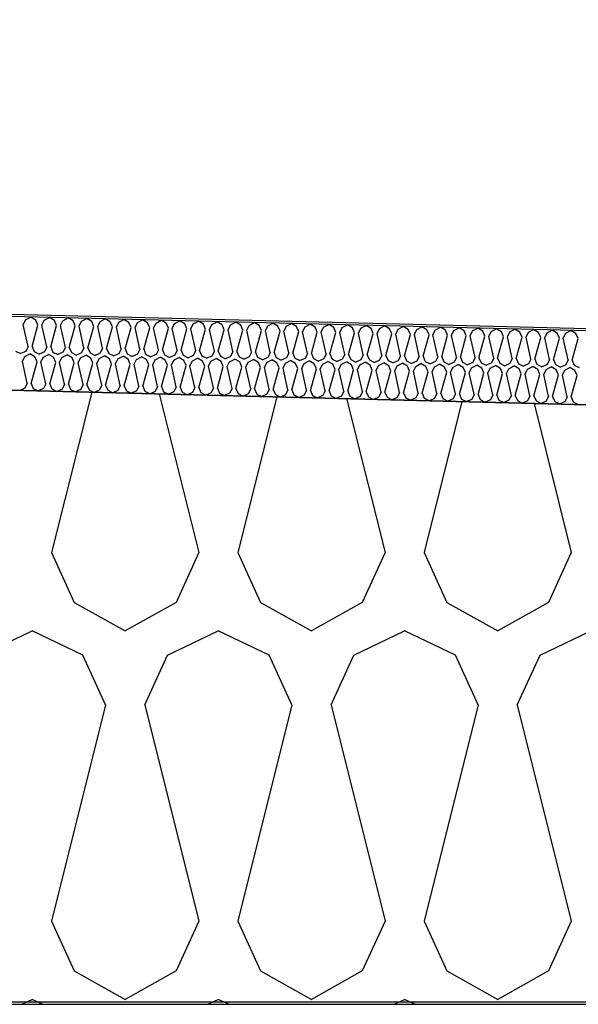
# Model space of a CAD drawing. Header units: millimetres. Extents: x -20520 to 12860, y -2780 to 10870.
# Tile 132 of 147: x -1926 to -1699, y 6472 to 6873. Entities that reach past the tile are written whole.
import ezdxf

# ---------------------------------------------------------------- set-up
doc = ezdxf.new("R2010")
doc.units = ezdxf.units.MM
doc.header["$LTSCALE"] = 0.5
doc.header["$MEASUREMENT"] = 0
doc.linetypes.add('PLINE', pattern=[0])
for name, color, linetype in [('0(Nye konstruksjoner)', 7, 'Continuous'), ('26-- Yttertak (Skravur)(Nye konstruksjoner)', 7, 'Continuous'), ('262- Taktekking (Skravur)(Nye konstruksjoner)', 7, 'Continuous'), ('858- Detaljer(Nye konstruksjoner)', 7, 'Continuous')]:
    doc.layers.add(name, color=color, linetype=linetype)
doc.linetypes.add('Membran', pattern='A,0,[2,A-2607.160 Prinsippsnitt fløy F1.Shx,S=0.253968,R=0,X=0,Y=0],-32,0', length=32)
doc.dimstyles.new('GENERATED_STYLE__1', dxfattribs={"dimtxt": 0.18, "dimasz": 76, "dimexe": 0.18, "dimexo": 0.0625, "dimgap": 0, "dimtad": 0, "dimtih": 1, "dimtoh": 1, "dimdec": 4, "dimzin": 0, "dimdsep": 46, "dimcen": 0.09, "dimadec": 0, "dimazin": 0, "dimtfac": 1, "dimtdec": 4, "dimtmove": 0, "dimatfit": 3, "dimldrblk": 'ARROWHEAD_17', "dimfxl": 1, "dimtolj": 1, "dimtzin": 0, "dimarcsym": 0})

# ---------------------------------------------------------------- blocks, each defined once
blk = doc.blocks.new('*X13')
at = {"layer": '26-- Yttertak (Skravur)(Nye konstruksjoner)', "linetype": 'PLINE'}
for p, q in [((-1896.96, 6721.16), (-1913.28, 6655.88)), ((-1869.49, 6720.48), (-1853.34, 6655.88)), ((-1821.55, 6719.28), (-1837.4, 6655.88)), ((-1793.13, 6718.57), (-1777.46, 6655.88)), ((-1746.14, 6717.39), (-1761.52, 6655.88)), ((-1716.77, 6716.66), (-1701.58, 6655.88)), ((-1913.28, 6655.88), (-1904.03, 6635.56)), ((-1853.34, 6655.88), (-1862.59, 6635.56)), ((-1837.4, 6655.88), (-1828.15, 6635.56)), ((-1777.46, 6655.88), (-1786.71, 6635.56)), ((-1761.52, 6655.88), (-1752.27, 6635.56)), ((-1701.58, 6655.88), (-1710.83, 6635.56)), ((-1904.03, 6635.56), (-1883.31, 6624)), ((-1862.59, 6635.56), (-1883.31, 6624)), ((-1828.15, 6635.56), (-1807.43, 6624)), ((-1786.71, 6635.56), (-1807.43, 6624)), ((-1752.27, 6635.56), (-1731.55, 6624)), ((-1710.83, 6635.56), (-1731.55, 6624)), ((-1941.97, 6614.19), (-1921.25, 6624)), ((-1900.53, 6614.19), (-1921.25, 6624)), ((-1866.09, 6614.19), (-1845.37, 6624)), ((-1824.65, 6614.19), (-1845.37, 6624)), ((-1790.21, 6614.19), (-1769.49, 6624)), ((-1748.77, 6614.19), (-1769.49, 6624)), ((-1714.33, 6614.19), (-1693.61, 6624)), ((-1891.28, 6593.87), (-1900.53, 6614.19)), ((-1875.34, 6593.87), (-1866.09, 6614.19)), ((-1815.4, 6593.87), (-1824.65, 6614.19)), ((-1799.46, 6593.87), (-1790.21, 6614.19)), ((-1739.52, 6593.87), (-1748.77, 6614.19)), ((-1723.58, 6593.87), (-1714.33, 6614.19)), ((-1891.28, 6593.87), (-1913.28, 6505.88)), ((-1875.34, 6593.87), (-1853.34, 6505.88)), ((-1815.4, 6593.87), (-1837.4, 6505.88)), ((-1799.46, 6593.87), (-1777.46, 6505.88)), ((-1739.52, 6593.87), (-1761.52, 6505.88)), ((-1723.58, 6593.87), (-1701.58, 6505.88)), ((-1913.28, 6505.88), (-1904.03, 6485.56)), ((-1853.34, 6505.88), (-1862.59, 6485.56)), ((-1837.4, 6505.88), (-1828.15, 6485.56)), ((-1777.46, 6505.88), (-1786.71, 6485.56)), ((-1761.52, 6505.88), (-1752.27, 6485.56)), ((-1701.58, 6505.88), (-1710.83, 6485.56)), ((-1904.03, 6485.56), (-1883.31, 6474)), ((-1862.59, 6485.56), (-1883.31, 6474)), ((-1828.15, 6485.56), (-1807.43, 6474)), ((-1786.71, 6485.56), (-1807.43, 6474)), ((-1752.27, 6485.56), (-1731.55, 6474)), ((-1710.83, 6485.56), (-1731.55, 6474)), ((-1925.47, 6472), (-1921.25, 6474)), ((-1917.02, 6472), (-1921.25, 6474)), ((-1849.59, 6472), (-1845.37, 6474)), ((-1841.14, 6472), (-1845.37, 6474)), ((-1773.72, 6472), (-1769.49, 6474)), ((-1765.26, 6472), (-1769.49, 6474))]:
    blk.add_line(p, q, dxfattribs=at)
blk = doc.blocks.new('*X23')
at = {"layer": '262- Taktekking (Skravur)(Nye konstruksjoner)', "linetype": 'PLINE'}
for p, q in [((-1924.82, 6748.68), (-1923.85, 6750.69)), ((-1923.85, 6750.69), (-1921.75, 6751.79)), ((-1919.7, 6750.59), (-1921.75, 6751.79)), ((-1918.83, 6748.53), (-1919.7, 6750.59)), ((-1917.24, 6748.49), (-1916.26, 6750.5)), ((-1916.26, 6750.5), (-1914.16, 6751.6)), ((-1912.12, 6750.4), (-1914.16, 6751.6)), ((-1911.24, 6748.34), (-1912.12, 6750.4)), ((-1909.65, 6748.3), (-1908.67, 6750.31)), ((-1908.67, 6750.31), (-1906.57, 6751.41)), ((-1904.53, 6750.21), (-1906.57, 6751.41)), ((-1901.09, 6750.12), (-1898.99, 6751.22)), ((-1896.95, 6750.02), (-1898.99, 6751.22)), ((-1893.5, 6749.93), (-1891.4, 6751.04)), ((-1889.36, 6749.83), (-1891.4, 6751.04)), ((-1885.92, 6749.74), (-1883.82, 6750.85)), ((-1881.78, 6749.64), (-1883.82, 6750.85)), ((-1878.33, 6749.55), (-1876.23, 6750.66)), ((-1874.19, 6749.45), (-1876.23, 6750.66)), ((-1870.75, 6749.36), (-1868.65, 6750.47)), ((-1866.6, 6749.26), (-1868.65, 6750.47)), ((-1922.84, 6739.83), (-1924.82, 6748.68)), ((-1921.25, 6739.79), (-1918.83, 6748.53)), ((-1915.26, 6739.64), (-1917.24, 6748.49)), ((-1913.66, 6739.6), (-1911.24, 6748.34)), ((-1907.67, 6739.45), (-1909.65, 6748.3)), ((-1906.08, 6739.41), (-1903.66, 6748.15)), ((-1903.66, 6748.15), (-1904.53, 6750.21)), ((-1902.06, 6748.11), (-1901.09, 6750.12)), ((-1900.09, 6739.26), (-1902.06, 6748.11)), ((-1898.49, 6739.22), (-1896.07, 6747.96)), ((-1896.07, 6747.96), (-1896.95, 6750.02)), ((-1894.48, 6747.92), (-1893.5, 6749.93)), ((-1892.5, 6739.07), (-1894.48, 6747.92)), ((-1890.91, 6739.03), (-1888.49, 6747.77)), ((-1888.49, 6747.77), (-1889.36, 6749.83)), ((-1886.89, 6747.73), (-1885.92, 6749.74)), ((-1884.91, 6738.88), (-1886.89, 6747.73)), ((-1883.32, 6738.84), (-1880.9, 6747.58)), ((-1880.9, 6747.58), (-1881.78, 6749.64)), ((-1879.31, 6747.54), (-1878.33, 6749.55)), ((-1877.33, 6738.69), (-1879.31, 6747.54)), ((-1875.73, 6738.65), (-1873.32, 6747.39)), ((-1873.32, 6747.39), (-1874.19, 6749.45)), ((-1871.72, 6747.35), (-1870.75, 6749.36)), ((-1869.74, 6738.5), (-1871.72, 6747.35)), ((-1868.15, 6738.46), (-1865.73, 6747.2)), ((-1865.73, 6747.2), (-1866.6, 6749.26)), ((-1864.14, 6747.16), (-1863.16, 6749.17)), ((-1862.16, 6738.31), (-1864.14, 6747.16)), ((-1863.16, 6749.17), (-1861.06, 6750.28)), ((-1859.02, 6749.07), (-1861.06, 6750.28)), ((-1860.56, 6738.27), (-1858.14, 6747.01)), ((-1858.14, 6747.01), (-1859.02, 6749.07)), ((-1856.55, 6746.97), (-1855.58, 6748.98)), ((-1854.57, 6738.12), (-1856.55, 6746.97)), ((-1855.58, 6748.98), (-1853.48, 6750.09)), ((-1851.43, 6748.88), (-1853.48, 6750.09)), ((-1852.98, 6738.08), (-1850.56, 6746.82)), ((-1850.56, 6746.82), (-1851.43, 6748.88)), ((-1848.97, 6746.78), (-1847.99, 6748.79)), ((-1846.99, 6737.93), (-1848.97, 6746.78)), ((-1847.99, 6748.79), (-1845.89, 6749.9)), ((-1843.85, 6748.69), (-1845.89, 6749.9)), ((-1845.39, 6737.89), (-1842.97, 6746.63)), ((-1842.97, 6746.63), (-1843.85, 6748.69)), ((-1841.38, 6746.6), (-1840.4, 6748.6)), ((-1839.4, 6737.74), (-1841.38, 6746.6)), ((-1840.4, 6748.6), (-1838.3, 6749.71)), ((-1836.26, 6748.5), (-1838.3, 6749.71)), ((-1837.81, 6737.7), (-1835.39, 6746.45)), ((-1835.39, 6746.45), (-1836.26, 6748.5)), ((-1833.79, 6746.41), (-1832.82, 6748.41)), ((-1831.82, 6737.55), (-1833.79, 6746.41)), ((-1832.82, 6748.41), (-1830.72, 6749.52)), ((-1828.68, 6748.31), (-1830.72, 6749.52)), ((-1827.8, 6746.26), (-1828.68, 6748.31)), ((-1826.21, 6746.22), (-1825.23, 6748.22)), ((-1825.23, 6748.22), (-1823.13, 6749.33)), ((-1821.09, 6748.12), (-1823.13, 6749.33)), ((-1820.22, 6746.07), (-1821.09, 6748.12)), ((-1818.62, 6746.03), (-1817.65, 6748.03)), ((-1817.65, 6748.03), (-1815.55, 6749.14)), ((-1813.51, 6747.93), (-1815.55, 6749.14)), ((-1812.63, 6745.88), (-1813.51, 6747.93)), ((-1811.04, 6745.84), (-1810.06, 6747.84)), ((-1810.06, 6747.84), (-1807.96, 6748.95)), ((-1805.92, 6747.74), (-1807.96, 6748.95)), ((-1805.05, 6745.69), (-1805.92, 6747.74)), ((-1803.45, 6745.65), (-1802.48, 6747.66)), ((-1802.48, 6747.66), (-1800.38, 6748.76)), ((-1798.33, 6747.55), (-1800.38, 6748.76)), ((-1797.46, 6745.5), (-1798.33, 6747.55)), ((-1795.87, 6745.46), (-1794.89, 6747.47)), ((-1794.89, 6747.47), (-1792.79, 6748.57)), ((-1790.75, 6747.36), (-1792.79, 6748.57)), ((-1789.88, 6745.31), (-1790.75, 6747.36)), ((-1788.28, 6745.27), (-1787.31, 6747.28)), ((-1787.31, 6747.28), (-1785.21, 6748.38)), ((-1783.16, 6747.17), (-1785.21, 6748.38)), ((-1782.29, 6745.12), (-1783.16, 6747.17)), ((-1780.7, 6745.08), (-1779.72, 6747.09)), ((-1779.72, 6747.09), (-1777.62, 6748.19)), ((-1775.58, 6746.98), (-1777.62, 6748.19)), ((-1774.7, 6744.93), (-1775.58, 6746.98)), ((-1773.11, 6744.89), (-1772.14, 6746.9)), ((-1772.14, 6746.9), (-1770.03, 6748)), ((-1767.99, 6746.79), (-1770.03, 6748)), ((-1767.12, 6744.74), (-1767.99, 6746.79)), ((-1765.52, 6744.7), (-1764.55, 6746.71)), ((-1764.55, 6746.71), (-1762.45, 6747.81)), ((-1760.41, 6746.6), (-1762.45, 6747.81)), ((-1759.53, 6744.55), (-1760.41, 6746.6)), ((-1757.94, 6744.51), (-1756.96, 6746.52)), ((-1756.96, 6746.52), (-1754.86, 6747.62)), ((-1752.82, 6746.41), (-1754.86, 6747.62)), ((-1751.95, 6744.36), (-1752.82, 6746.41)), ((-1750.35, 6744.32), (-1749.38, 6746.33)), ((-1749.38, 6746.33), (-1747.28, 6747.43)), ((-1745.24, 6746.22), (-1747.28, 6747.43)), ((-1741.79, 6746.14), (-1739.69, 6747.24)), ((-1737.65, 6746.03), (-1739.69, 6747.24)), ((-1734.21, 6745.95), (-1732.11, 6747.05)), ((-1730.06, 6745.84), (-1732.11, 6747.05)), ((-1726.62, 6745.76), (-1724.52, 6746.86)), ((-1722.48, 6745.66), (-1724.52, 6746.86)), ((-1719.04, 6745.57), (-1716.94, 6746.67)), ((-1714.89, 6745.47), (-1716.94, 6746.67)), ((-1711.45, 6745.38), (-1709.35, 6746.48)), ((-1707.31, 6745.28), (-1709.35, 6746.48)), ((-1703.87, 6745.19), (-1701.76, 6746.29)), ((-1699.72, 6745.09), (-1701.76, 6746.29)), ((-1830.22, 6737.51), (-1827.8, 6746.26)), ((-1824.23, 6737.36), (-1826.21, 6746.22)), ((-1822.64, 6737.32), (-1820.22, 6746.07)), ((-1816.64, 6737.17), (-1818.62, 6746.03)), ((-1815.05, 6737.14), (-1812.63, 6745.88)), ((-1809.06, 6736.99), (-1811.04, 6745.84)), ((-1807.47, 6736.95), (-1805.05, 6745.69)), ((-1801.47, 6736.8), (-1803.45, 6745.65)), ((-1799.88, 6736.76), (-1797.46, 6745.5)), ((-1793.89, 6736.61), (-1795.87, 6745.46)), ((-1792.29, 6736.57), (-1789.88, 6745.31)), ((-1786.3, 6736.42), (-1788.28, 6745.27)), ((-1784.71, 6736.38), (-1782.29, 6745.12)), ((-1778.72, 6736.23), (-1780.7, 6745.08)), ((-1777.12, 6736.19), (-1774.7, 6744.93)), ((-1771.13, 6736.04), (-1773.11, 6744.89)), ((-1769.54, 6736), (-1767.12, 6744.74)), ((-1763.55, 6735.85), (-1765.52, 6744.7)), ((-1761.95, 6735.81), (-1759.53, 6744.55)), ((-1755.96, 6735.66), (-1757.94, 6744.51)), ((-1754.37, 6735.62), (-1751.95, 6744.36)), ((-1748.37, 6735.47), (-1750.35, 6744.32)), ((-1746.78, 6735.43), (-1744.36, 6744.17)), ((-1744.36, 6744.17), (-1745.24, 6746.22)), ((-1742.77, 6744.13), (-1741.79, 6746.14)), ((-1740.79, 6735.28), (-1742.77, 6744.13)), ((-1739.2, 6735.24), (-1736.78, 6743.98)), ((-1736.78, 6743.98), (-1737.65, 6746.03)), ((-1735.18, 6743.94), (-1734.21, 6745.95)), ((-1733.2, 6735.09), (-1735.18, 6743.94)), ((-1731.61, 6735.05), (-1729.19, 6743.79)), ((-1729.19, 6743.79), (-1730.06, 6745.84)), ((-1727.6, 6743.75), (-1726.62, 6745.76)), ((-1725.62, 6734.9), (-1727.6, 6743.75)), ((-1724.02, 6734.86), (-1721.61, 6743.6)), ((-1721.61, 6743.6), (-1722.48, 6745.66)), ((-1720.01, 6743.56), (-1719.04, 6745.57)), ((-1718.03, 6734.71), (-1720.01, 6743.56)), ((-1716.44, 6734.67), (-1714.02, 6743.41)), ((-1714.02, 6743.41), (-1714.89, 6745.47)), ((-1712.43, 6743.37), (-1711.45, 6745.38)), ((-1710.45, 6734.52), (-1712.43, 6743.37)), ((-1708.85, 6734.48), (-1706.43, 6743.22)), ((-1706.43, 6743.22), (-1707.31, 6745.28)), ((-1704.84, 6743.18), (-1703.87, 6745.19)), ((-1702.86, 6734.33), (-1704.84, 6743.18)), ((-1701.27, 6734.29), (-1698.85, 6743.03)), ((-1698.85, 6743.03), (-1699.72, 6745.09)), ((-1922.84, 6739.83), (-1923.82, 6737.82)), ((-1921.25, 6739.79), (-1920.37, 6737.74)), ((-1915.26, 6739.64), (-1916.23, 6737.63)), ((-1913.66, 6739.6), (-1912.79, 6737.55)), ((-1907.67, 6739.45), (-1908.65, 6737.44)), ((-1906.08, 6739.41), (-1905.2, 6737.36)), ((-1900.09, 6739.26), (-1901.06, 6737.25)), ((-1898.49, 6739.22), (-1897.62, 6737.17)), ((-1892.5, 6739.07), (-1893.47, 6737.06)), ((-1890.91, 6739.03), (-1890.03, 6736.98)), ((-1884.91, 6738.88), (-1885.89, 6736.87)), ((-1883.32, 6738.84), (-1882.45, 6736.79)), ((-1877.33, 6738.69), (-1878.3, 6736.68)), ((-1875.73, 6738.65), (-1874.86, 6736.6)), ((-1869.74, 6738.5), (-1870.72, 6736.49)), ((-1868.15, 6738.46), (-1867.28, 6736.41)), ((-1862.16, 6738.31), (-1863.13, 6736.3)), ((-1927.96, 6737.93), (-1925.91, 6736.89)), ((-1923.82, 6737.82), (-1925.91, 6736.89)), ((-1925.2, 6733.69), (-1924.22, 6735.69)), ((-1924.22, 6735.69), (-1922.12, 6736.8)), ((-1920.08, 6735.59), (-1922.12, 6736.8)), ((-1920.37, 6737.74), (-1918.33, 6736.7)), ((-1919.2, 6733.54), (-1920.08, 6735.59)), ((-1916.23, 6737.63), (-1918.33, 6736.7)), ((-1917.61, 6733.5), (-1916.64, 6735.5)), ((-1916.64, 6735.5), (-1914.53, 6736.61)), ((-1912.49, 6735.4), (-1914.53, 6736.61)), ((-1912.79, 6737.55), (-1910.74, 6736.51)), ((-1911.62, 6733.35), (-1912.49, 6735.4)), ((-1908.65, 6737.44), (-1910.74, 6736.51)), ((-1910.02, 6733.31), (-1909.05, 6735.31)), ((-1909.05, 6735.31), (-1906.95, 6736.42)), ((-1904.91, 6735.21), (-1906.95, 6736.42)), ((-1905.2, 6737.36), (-1903.16, 6736.32)), ((-1904.03, 6733.16), (-1904.91, 6735.21)), ((-1901.06, 6737.25), (-1903.16, 6736.32)), ((-1902.44, 6733.12), (-1901.46, 6735.13)), ((-1901.46, 6735.13), (-1899.36, 6736.23)), ((-1897.32, 6735.02), (-1899.36, 6736.23)), ((-1897.62, 6737.17), (-1895.57, 6736.13)), ((-1896.45, 6732.97), (-1897.32, 6735.02)), ((-1893.47, 6737.06), (-1895.57, 6736.13)), ((-1894.85, 6732.93), (-1893.88, 6734.94)), ((-1893.88, 6734.94), (-1891.78, 6736.04)), ((-1889.74, 6734.83), (-1891.78, 6736.04)), ((-1890.03, 6736.98), (-1887.99, 6735.94)), ((-1888.86, 6732.78), (-1889.74, 6734.83)), ((-1885.89, 6736.87), (-1887.99, 6735.94)), ((-1887.27, 6732.74), (-1886.29, 6734.75)), ((-1886.29, 6734.75), (-1884.19, 6735.85)), ((-1882.15, 6734.64), (-1884.19, 6735.85)), ((-1882.45, 6736.79), (-1880.4, 6735.76)), ((-1881.28, 6732.59), (-1882.15, 6734.64)), ((-1878.3, 6736.68), (-1880.4, 6735.76)), ((-1879.68, 6732.55), (-1878.71, 6734.56)), ((-1878.71, 6734.56), (-1876.61, 6735.66)), ((-1874.56, 6734.45), (-1876.61, 6735.66)), ((-1874.86, 6736.6), (-1872.81, 6735.57)), ((-1873.69, 6732.4), (-1874.56, 6734.45)), ((-1870.72, 6736.49), (-1872.81, 6735.57)), ((-1872.1, 6732.36), (-1871.12, 6734.37)), ((-1871.12, 6734.37), (-1869.02, 6735.47)), ((-1866.98, 6734.26), (-1869.02, 6735.47)), ((-1867.28, 6736.41), (-1865.23, 6735.38)), ((-1863.13, 6736.3), (-1865.23, 6735.38)), ((-1863.54, 6734.18), (-1861.44, 6735.28)), ((-1859.39, 6734.07), (-1861.44, 6735.28)), ((-1860.56, 6738.27), (-1859.69, 6736.22)), ((-1859.69, 6736.22), (-1857.64, 6735.19)), ((-1855.55, 6736.11), (-1857.64, 6735.19)), ((-1855.95, 6733.99), (-1853.85, 6735.09)), ((-1854.57, 6738.12), (-1855.55, 6736.11)), ((-1851.81, 6733.88), (-1853.85, 6735.09)), ((-1852.98, 6738.08), (-1852.1, 6736.03)), ((-1852.1, 6736.03), (-1850.06, 6735)), ((-1847.96, 6735.93), (-1850.06, 6735)), ((-1848.37, 6733.8), (-1846.26, 6734.9)), ((-1846.99, 6737.93), (-1847.96, 6735.93)), ((-1844.22, 6733.69), (-1846.26, 6734.9)), ((-1845.39, 6737.89), (-1844.52, 6735.84)), ((-1844.52, 6735.84), (-1842.47, 6734.81)), ((-1840.38, 6735.74), (-1842.47, 6734.81)), ((-1840.78, 6733.61), (-1838.68, 6734.71)), ((-1839.4, 6737.74), (-1840.38, 6735.74)), ((-1836.64, 6733.5), (-1838.68, 6734.71)), ((-1837.81, 6737.7), (-1836.93, 6735.65)), ((-1836.93, 6735.65), (-1834.89, 6734.62)), ((-1832.79, 6735.55), (-1834.89, 6734.62)), ((-1833.19, 6733.42), (-1831.09, 6734.52)), ((-1831.82, 6737.55), (-1832.79, 6735.55)), ((-1829.05, 6733.31), (-1831.09, 6734.52)), ((-1830.22, 6737.51), (-1829.35, 6735.46)), ((-1829.35, 6735.46), (-1827.3, 6734.43)), ((-1825.21, 6735.36), (-1827.3, 6734.43)), ((-1825.61, 6733.23), (-1823.51, 6734.33)), ((-1824.23, 6737.36), (-1825.21, 6735.36)), ((-1821.47, 6733.13), (-1823.51, 6734.33)), ((-1822.64, 6737.32), (-1821.76, 6735.27)), ((-1821.76, 6735.27), (-1819.72, 6734.24)), ((-1817.62, 6735.17), (-1819.72, 6734.24)), ((-1816.64, 6737.17), (-1817.62, 6735.17)), ((-1815.05, 6737.14), (-1814.18, 6735.08)), ((-1814.18, 6735.08), (-1812.13, 6734.05)), ((-1810.03, 6734.98), (-1812.13, 6734.05)), ((-1809.06, 6736.99), (-1810.03, 6734.98)), ((-1807.47, 6736.95), (-1806.59, 6734.89)), ((-1806.59, 6734.89), (-1804.54, 6733.86)), ((-1802.45, 6734.79), (-1804.54, 6733.86)), ((-1801.47, 6736.8), (-1802.45, 6734.79)), ((-1799.88, 6736.76), (-1799.01, 6734.7)), ((-1799.01, 6734.7), (-1796.96, 6733.67)), ((-1794.86, 6734.6), (-1796.96, 6733.67)), ((-1793.89, 6736.61), (-1794.86, 6734.6)), ((-1792.29, 6736.57), (-1791.42, 6734.51)), ((-1791.42, 6734.51), (-1789.37, 6733.48)), ((-1787.28, 6734.41), (-1789.37, 6733.48)), ((-1786.3, 6736.42), (-1787.28, 6734.41)), ((-1784.71, 6736.38), (-1783.83, 6734.32)), ((-1783.83, 6734.32), (-1781.79, 6733.29)), ((-1778.72, 6736.23), (-1779.69, 6734.22)), ((-1777.12, 6736.19), (-1776.25, 6734.13)), ((-1771.13, 6736.04), (-1772.11, 6734.03)), ((-1769.54, 6736), (-1768.66, 6733.94)), ((-1763.55, 6735.85), (-1764.52, 6733.84)), ((-1761.95, 6735.81), (-1761.08, 6733.75)), ((-1755.96, 6735.66), (-1756.94, 6733.65)), ((-1754.37, 6735.62), (-1753.49, 6733.56)), ((-1748.37, 6735.47), (-1749.35, 6733.46)), ((-1746.78, 6735.43), (-1745.91, 6733.37)), ((-1740.79, 6735.28), (-1741.76, 6733.27)), ((-1739.2, 6735.24), (-1738.32, 6733.18)), ((-1733.2, 6735.09), (-1734.18, 6733.08)), ((-1731.61, 6735.05), (-1730.74, 6732.99)), ((-1725.62, 6734.9), (-1726.59, 6732.89)), ((-1724.02, 6734.86), (-1723.15, 6732.8)), ((-1718.03, 6734.71), (-1719.01, 6732.7)), ((-1716.44, 6734.67), (-1715.57, 6732.62)), ((-1710.45, 6734.52), (-1711.42, 6732.51)), ((-1708.85, 6734.48), (-1707.98, 6732.43)), ((-1702.86, 6734.33), (-1703.84, 6732.32)), ((-1701.27, 6734.29), (-1700.39, 6732.24)), ((-1923.22, 6724.83), (-1925.2, 6733.69)), ((-1921.62, 6724.79), (-1919.2, 6733.54)), ((-1915.63, 6724.64), (-1917.61, 6733.5)), ((-1914.04, 6724.61), (-1911.62, 6733.35)), ((-1908.05, 6724.46), (-1910.02, 6733.31)), ((-1906.45, 6724.42), (-1904.03, 6733.16)), ((-1900.46, 6724.27), (-1902.44, 6733.12)), ((-1898.87, 6724.23), (-1896.45, 6732.97)), ((-1892.87, 6724.08), (-1894.85, 6732.93)), ((-1891.28, 6724.04), (-1888.86, 6732.78)), ((-1885.29, 6723.89), (-1887.27, 6732.74)), ((-1883.7, 6723.85), (-1881.28, 6732.59)), ((-1877.7, 6723.7), (-1879.68, 6732.55)), ((-1876.11, 6723.66), (-1873.69, 6732.4)), ((-1870.12, 6723.51), (-1872.1, 6732.36)), ((-1868.52, 6723.47), (-1866.11, 6732.21)), ((-1866.11, 6732.21), (-1866.98, 6734.26)), ((-1864.51, 6732.17), (-1863.54, 6734.18)), ((-1862.53, 6723.32), (-1864.51, 6732.17)), ((-1860.94, 6723.28), (-1858.52, 6732.02)), ((-1858.52, 6732.02), (-1859.39, 6734.07)), ((-1856.93, 6731.98), (-1855.95, 6733.99)), ((-1854.95, 6723.13), (-1856.93, 6731.98)), ((-1853.35, 6723.09), (-1850.93, 6731.83)), ((-1850.93, 6731.83), (-1851.81, 6733.88)), ((-1849.34, 6731.79), (-1848.37, 6733.8)), ((-1847.36, 6722.94), (-1849.34, 6731.79)), ((-1845.77, 6722.9), (-1843.35, 6731.64)), ((-1843.35, 6731.64), (-1844.22, 6733.69)), ((-1841.75, 6731.6), (-1840.78, 6733.61)), ((-1839.78, 6722.75), (-1841.75, 6731.6)), ((-1838.18, 6722.71), (-1835.76, 6731.45)), ((-1835.76, 6731.45), (-1836.64, 6733.5)), ((-1834.17, 6731.41), (-1833.19, 6733.42)), ((-1832.19, 6722.56), (-1834.17, 6731.41)), ((-1830.6, 6722.52), (-1828.18, 6731.26)), ((-1828.18, 6731.26), (-1829.05, 6733.31)), ((-1826.58, 6731.22), (-1825.61, 6733.23)), ((-1824.6, 6722.37), (-1826.58, 6731.22)), ((-1823.01, 6722.33), (-1820.59, 6731.07)), ((-1820.59, 6731.07), (-1821.47, 6733.13)), ((-1819, 6731.03), (-1818.02, 6733.04)), ((-1817.02, 6722.18), (-1819, 6731.03)), ((-1818.02, 6733.04), (-1815.92, 6734.14)), ((-1813.88, 6732.94), (-1815.92, 6734.14)), ((-1815.43, 6722.14), (-1813.01, 6730.88)), ((-1813.01, 6730.88), (-1813.88, 6732.94)), ((-1811.41, 6730.84), (-1810.44, 6732.85)), ((-1809.43, 6721.99), (-1811.41, 6730.84)), ((-1810.44, 6732.85), (-1808.34, 6733.95)), ((-1806.29, 6732.75), (-1808.34, 6733.95)), ((-1807.84, 6721.95), (-1805.42, 6730.69)), ((-1805.42, 6730.69), (-1806.29, 6732.75)), ((-1803.83, 6730.65), (-1802.85, 6732.66)), ((-1801.85, 6721.8), (-1803.83, 6730.65)), ((-1802.85, 6732.66), (-1800.75, 6733.76)), ((-1798.71, 6732.56), (-1800.75, 6733.76)), ((-1800.25, 6721.76), (-1797.84, 6730.5)), ((-1797.84, 6730.5), (-1798.71, 6732.56)), ((-1796.24, 6730.46), (-1795.27, 6732.47)), ((-1794.26, 6721.61), (-1796.24, 6730.46)), ((-1795.27, 6732.47), (-1793.17, 6733.57)), ((-1791.12, 6732.37), (-1793.17, 6733.57)), ((-1792.67, 6721.57), (-1790.25, 6730.31)), ((-1790.25, 6730.31), (-1791.12, 6732.37)), ((-1788.66, 6730.27), (-1787.68, 6732.28)), ((-1786.68, 6721.42), (-1788.66, 6730.27)), ((-1787.68, 6732.28), (-1785.58, 6733.38)), ((-1783.54, 6732.18), (-1785.58, 6733.38)), ((-1782.66, 6730.12), (-1783.54, 6732.18)), ((-1779.69, 6734.22), (-1781.79, 6733.29)), ((-1781.07, 6730.08), (-1780.1, 6732.09)), ((-1780.1, 6732.09), (-1778, 6733.2)), ((-1775.95, 6731.99), (-1778, 6733.2)), ((-1776.25, 6734.13), (-1774.2, 6733.1)), ((-1775.08, 6729.93), (-1775.95, 6731.99)), ((-1772.11, 6734.03), (-1774.2, 6733.1)), ((-1773.49, 6729.89), (-1772.51, 6731.9)), ((-1772.51, 6731.9), (-1770.41, 6733.01)), ((-1768.37, 6731.8), (-1770.41, 6733.01)), ((-1768.66, 6733.94), (-1766.62, 6732.91)), ((-1767.49, 6729.74), (-1768.37, 6731.8)), ((-1764.52, 6733.84), (-1766.62, 6732.91)), ((-1765.9, 6729.7), (-1764.92, 6731.71)), ((-1764.92, 6731.71), (-1762.82, 6732.82)), ((-1760.78, 6731.61), (-1762.82, 6732.82)), ((-1761.08, 6733.75), (-1759.03, 6732.72)), ((-1759.91, 6729.55), (-1760.78, 6731.61)), ((-1756.94, 6733.65), (-1759.03, 6732.72)), ((-1758.31, 6729.51), (-1757.34, 6731.52)), ((-1757.34, 6731.52), (-1755.24, 6732.63)), ((-1753.2, 6731.42), (-1755.24, 6732.63)), ((-1753.49, 6733.56), (-1751.45, 6732.53)), ((-1752.32, 6729.36), (-1753.2, 6731.42)), ((-1749.35, 6733.46), (-1751.45, 6732.53)), ((-1750.73, 6729.32), (-1749.75, 6731.33)), ((-1749.75, 6731.33), (-1747.65, 6732.44)), ((-1745.61, 6731.23), (-1747.65, 6732.44)), ((-1745.91, 6733.37), (-1743.86, 6732.34)), ((-1744.74, 6729.17), (-1745.61, 6731.23)), ((-1741.76, 6733.27), (-1743.86, 6732.34)), ((-1743.14, 6729.13), (-1742.17, 6731.14)), ((-1742.17, 6731.14), (-1740.07, 6732.25)), ((-1738.02, 6731.04), (-1740.07, 6732.25)), ((-1738.32, 6733.18), (-1736.27, 6732.15)), ((-1737.15, 6728.98), (-1738.02, 6731.04)), ((-1734.18, 6733.08), (-1736.27, 6732.15)), ((-1735.56, 6728.94), (-1734.58, 6730.95)), ((-1734.58, 6730.95), (-1732.48, 6732.06)), ((-1730.44, 6730.85), (-1732.48, 6732.06)), ((-1730.74, 6732.99), (-1728.69, 6731.96)), ((-1729.57, 6728.8), (-1730.44, 6730.85)), ((-1726.59, 6732.89), (-1728.69, 6731.96)), ((-1727.97, 6728.76), (-1727, 6730.76)), ((-1727, 6730.76), (-1724.9, 6731.87)), ((-1722.85, 6730.66), (-1724.9, 6731.87)), ((-1723.15, 6732.8), (-1721.1, 6731.77)), ((-1721.98, 6728.61), (-1722.85, 6730.66)), ((-1719.01, 6732.7), (-1721.1, 6731.77)), ((-1720.39, 6728.57), (-1719.41, 6730.57)), ((-1719.41, 6730.57), (-1717.31, 6731.68)), ((-1715.27, 6730.47), (-1717.31, 6731.68)), ((-1715.57, 6732.62), (-1713.52, 6731.58)), ((-1714.39, 6728.42), (-1715.27, 6730.47)), ((-1711.42, 6732.51), (-1713.52, 6731.58)), ((-1712.8, 6728.38), (-1711.83, 6730.38)), ((-1711.83, 6730.38), (-1709.73, 6731.49)), ((-1707.68, 6730.28), (-1709.73, 6731.49)), ((-1707.98, 6732.43), (-1705.93, 6731.39)), ((-1706.81, 6728.23), (-1707.68, 6730.28)), ((-1703.84, 6732.32), (-1705.93, 6731.39)), ((-1704.24, 6730.19), (-1702.14, 6731.3)), ((-1700.1, 6730.09), (-1702.14, 6731.3)), ((-1700.39, 6732.24), (-1698.35, 6731.2)), ((-1785.08, 6721.38), (-1782.66, 6730.12)), ((-1779.09, 6721.23), (-1781.07, 6730.08)), ((-1777.5, 6721.19), (-1775.08, 6729.93)), ((-1771.51, 6721.04), (-1773.49, 6729.89)), ((-1769.91, 6721), (-1767.49, 6729.74)), ((-1763.92, 6720.85), (-1765.9, 6729.7)), ((-1762.33, 6720.81), (-1759.91, 6729.55)), ((-1756.33, 6720.66), (-1758.31, 6729.51)), ((-1754.74, 6720.62), (-1752.32, 6729.36)), ((-1748.75, 6720.47), (-1750.73, 6729.32)), ((-1747.16, 6720.43), (-1744.74, 6729.17)), ((-1741.16, 6720.28), (-1743.14, 6729.13)), ((-1739.57, 6720.24), (-1737.15, 6728.98)), ((-1733.58, 6720.09), (-1735.56, 6728.94)), ((-1731.98, 6720.05), (-1729.57, 6728.8)), ((-1725.99, 6719.9), (-1727.97, 6728.76)), ((-1724.4, 6719.86), (-1721.98, 6728.61)), ((-1718.41, 6719.71), (-1720.39, 6728.57)), ((-1716.81, 6719.67), (-1714.39, 6728.42)), ((-1710.82, 6719.52), (-1712.8, 6728.38)), ((-1709.23, 6719.48), (-1706.81, 6728.23)), ((-1705.22, 6728.19), (-1704.24, 6730.19)), ((-1703.24, 6719.34), (-1705.22, 6728.19)), ((-1701.64, 6719.3), (-1699.22, 6728.04)), ((-1699.22, 6728.04), (-1700.1, 6730.09)), ((-1924.19, 6722.83), (-1926.29, 6721.9)), ((-1923.22, 6724.83), (-1924.19, 6722.83)), ((-1921.62, 6724.79), (-1920.75, 6722.74)), ((-1920.75, 6722.74), (-1918.7, 6721.71)), ((-1916.61, 6722.64), (-1918.7, 6721.71)), ((-1915.63, 6724.64), (-1916.61, 6722.64)), ((-1914.04, 6724.61), (-1913.16, 6722.55)), ((-1913.16, 6722.55), (-1911.12, 6721.52)), ((-1909.02, 6722.45), (-1911.12, 6721.52)), ((-1908.05, 6724.46), (-1909.02, 6722.45)), ((-1906.45, 6724.42), (-1905.58, 6722.36)), ((-1905.58, 6722.36), (-1903.53, 6721.33)), ((-1901.44, 6722.26), (-1903.53, 6721.33)), ((-1900.46, 6724.27), (-1901.44, 6722.26)), ((-1898.87, 6724.23), (-1897.99, 6722.17)), ((-1892.87, 6724.08), (-1893.85, 6722.07)), ((-1891.28, 6724.04), (-1890.41, 6721.98)), ((-1885.29, 6723.89), (-1886.26, 6721.88)), ((-1883.7, 6723.85), (-1882.82, 6721.79)), ((-1877.7, 6723.7), (-1878.68, 6721.69)), ((-1876.11, 6723.66), (-1875.24, 6721.6)), ((-1870.12, 6723.51), (-1871.09, 6721.5)), ((-1868.52, 6723.47), (-1867.65, 6721.41)), ((-1862.53, 6723.32), (-1863.51, 6721.31)), ((-1860.94, 6723.28), (-1860.07, 6721.22)), ((-1854.95, 6723.13), (-1855.92, 6721.12)), ((-1853.35, 6723.09), (-1852.48, 6721.03)), ((-1847.36, 6722.94), (-1848.34, 6720.93)), ((-1845.77, 6722.9), (-1844.89, 6720.84)), ((-1839.78, 6722.75), (-1840.75, 6720.74)), ((-1838.18, 6722.71), (-1837.31, 6720.65)), ((-1832.19, 6722.56), (-1833.17, 6720.55)), ((-1830.6, 6722.52), (-1829.72, 6720.46)), ((-1824.6, 6722.37), (-1825.58, 6720.36)), ((-1823.01, 6722.33), (-1822.14, 6720.27)), ((-1897.99, 6722.17), (-1895.95, 6721.14)), ((-1893.85, 6722.07), (-1895.95, 6721.14)), ((-1890.41, 6721.98), (-1888.36, 6720.95)), ((-1886.26, 6721.88), (-1888.36, 6720.95)), ((-1882.82, 6721.79), (-1880.77, 6720.76)), ((-1878.68, 6721.69), (-1880.77, 6720.76)), ((-1875.24, 6721.6), (-1873.19, 6720.57)), ((-1871.09, 6721.5), (-1873.19, 6720.57)), ((-1867.65, 6721.41), (-1865.6, 6720.38)), ((-1863.51, 6721.31), (-1865.6, 6720.38)), ((-1860.07, 6721.22), (-1858.02, 6720.19)), ((-1855.92, 6721.12), (-1858.02, 6720.19)), ((-1852.48, 6721.03), (-1850.43, 6720)), ((-1848.34, 6720.93), (-1850.43, 6720)), ((-1844.89, 6720.84), (-1842.85, 6719.81)), ((-1840.75, 6720.74), (-1842.85, 6719.81)), ((-1837.31, 6720.65), (-1835.26, 6719.62)), ((-1833.17, 6720.55), (-1835.26, 6719.62)), ((-1829.72, 6720.46), (-1827.68, 6719.43)), ((-1825.58, 6720.36), (-1827.68, 6719.43)), ((-1822.14, 6720.27), (-1820.09, 6719.24)), ((-1817.99, 6720.17), (-1820.09, 6719.24)), ((-1817.02, 6722.18), (-1817.99, 6720.17)), ((-1815.43, 6722.14), (-1814.55, 6720.09)), ((-1814.55, 6720.09), (-1812.5, 6719.05)), ((-1810.41, 6719.98), (-1812.5, 6719.05)), ((-1809.43, 6721.99), (-1810.41, 6719.98)), ((-1807.84, 6721.95), (-1806.97, 6719.9)), ((-1806.97, 6719.9), (-1804.92, 6718.86)), ((-1802.82, 6719.79), (-1804.92, 6718.86)), ((-1801.85, 6721.8), (-1802.82, 6719.79)), ((-1800.25, 6721.76), (-1799.38, 6719.71)), ((-1799.38, 6719.71), (-1797.33, 6718.67)), ((-1795.24, 6719.6), (-1797.33, 6718.67)), ((-1794.26, 6721.61), (-1795.24, 6719.6)), ((-1792.67, 6721.57), (-1791.8, 6719.52)), ((-1791.8, 6719.52), (-1789.75, 6718.48)), ((-1787.65, 6719.41), (-1789.75, 6718.48)), ((-1786.68, 6721.42), (-1787.65, 6719.41)), ((-1785.08, 6721.38), (-1784.21, 6719.33)), ((-1784.21, 6719.33), (-1782.16, 6718.29)), ((-1780.07, 6719.22), (-1782.16, 6718.29)), ((-1779.09, 6721.23), (-1780.07, 6719.22)), ((-1777.5, 6721.19), (-1776.62, 6719.14)), ((-1776.62, 6719.14), (-1774.58, 6718.11)), ((-1772.48, 6719.03), (-1774.58, 6718.11)), ((-1771.51, 6721.04), (-1772.48, 6719.03)), ((-1769.91, 6721), (-1769.04, 6718.95)), ((-1769.04, 6718.95), (-1766.99, 6717.92)), ((-1764.9, 6718.84), (-1766.99, 6717.92)), ((-1763.92, 6720.85), (-1764.9, 6718.84)), ((-1762.33, 6720.81), (-1761.45, 6718.76)), ((-1761.45, 6718.76), (-1759.41, 6717.73)), ((-1757.31, 6718.65), (-1759.41, 6717.73)), ((-1756.33, 6720.66), (-1757.31, 6718.65)), ((-1754.74, 6720.62), (-1753.87, 6718.57)), ((-1753.87, 6718.57), (-1751.82, 6717.54)), ((-1749.72, 6718.46), (-1751.82, 6717.54)), ((-1748.75, 6720.47), (-1749.72, 6718.46)), ((-1747.16, 6720.43), (-1746.28, 6718.38)), ((-1746.28, 6718.38), (-1744.24, 6717.35)), ((-1742.14, 6718.28), (-1744.24, 6717.35)), ((-1741.16, 6720.28), (-1742.14, 6718.28)), ((-1739.57, 6720.24), (-1738.7, 6718.19)), ((-1733.58, 6720.09), (-1734.55, 6718.09)), ((-1731.98, 6720.05), (-1731.11, 6718)), ((-1725.99, 6719.9), (-1726.97, 6717.9)), ((-1724.4, 6719.86), (-1723.53, 6717.81)), ((-1718.41, 6719.71), (-1719.38, 6717.71)), ((-1716.81, 6719.67), (-1715.94, 6717.62)), ((-1710.82, 6719.52), (-1711.8, 6717.52)), ((-1709.23, 6719.48), (-1708.35, 6717.43)), ((-1703.24, 6719.34), (-1704.21, 6717.33)), ((-1701.64, 6719.3), (-1700.77, 6717.24)), ((-1738.7, 6718.19), (-1736.65, 6717.16)), ((-1734.55, 6718.09), (-1736.65, 6717.16)), ((-1731.11, 6718), (-1729.06, 6716.97)), ((-1726.97, 6717.9), (-1729.06, 6716.97)), ((-1723.53, 6717.81), (-1721.48, 6716.78)), ((-1719.38, 6717.71), (-1721.48, 6716.78)), ((-1715.94, 6717.62), (-1713.89, 6716.59)), ((-1711.8, 6717.52), (-1713.89, 6716.59)), ((-1708.35, 6717.43), (-1706.31, 6716.4)), ((-1704.21, 6717.33), (-1706.31, 6716.4)), ((-1700.77, 6717.24), (-1698.72, 6716.21))]:
    blk.add_line(p, q, dxfattribs=at)
blk = doc.blocks.new('ARROWHEAD_17')
at = {"linetype": 'Continuous'}
for p, q in [((-0.1876, -0.7), (0.1876, 0.7)), ((0, 0), (-1, 0))]:
    blk.add_line(p, q, dxfattribs=at)

msp = doc.modelspace()

# ---------------------------------------------------------------- linework, layer by layer
at = {"layer": '0(Nye konstruksjoner)', "linetype": 'Membran', "flags": 128}
msp.add_lwpolyline([(-12899, 5920), (-12899, 7943.39), (-6445.74, 6741.52), (-6445.74, 6473), (-150, 6473)], dxfattribs=at)
at = {"layer": '26-- Yttertak (Skravur)(Nye konstruksjoner)', "linetype": 'PLINE', "flags": 128}
msp.add_lwpolyline([(-6245.74, 6472), (-730, 6472), (-730, 6691.99), (-6245.74, 6829.88)], close=True, dxfattribs=at)
at = {"layer": '262- Taktekking (Skravur)(Nye konstruksjoner)', "linetype": 'PLINE', "flags": 128}
msp.add_lwpolyline([(-6245.74, 6829.88), (-730, 6691.99), (-730, 6722), (-6245.74, 6859.89)], close=True, dxfattribs=at)
at = {"layer": '858- Detaljer(Nye konstruksjoner)', "linetype": 'Membran'}
msp.add_lwpolyline([(-13179, 8522.78), (-13179, 8579.38), (-12879, 8541.5), (-12879, 8275.33), (-6224.74, 7036.03), (-6224.74, 6860.37), (-729, 6722.98), (-729, 6653), (-231, 6653), (-231, 6950)], dxfattribs=at)

# ---------------------------------------------------------------- block references
at = {"layer": '26-- Yttertak (Skravur)(Nye konstruksjoner)', "linetype": 'PLINE'}
msp.add_blockref('*X13', (0, 0), dxfattribs=at)
at = {"layer": '262- Taktekking (Skravur)(Nye konstruksjoner)', "linetype": 'PLINE'}
msp.add_blockref('*X23', (0, 0), dxfattribs=at)

# ---------------------------------------------------------------- leaders
at = {"layer": '858- Detaljer(Nye konstruksjoner)', "linetype": 'PLINE', "annotation_type": 0, "has_hookline": 1, "hookline_direction": 0, "text_width": 2801.9}
msp.add_leader([(-3774, 6271.9), (-3774, 7385.49), (-3356.78, 7340.07)], dimstyle='GENERATED_STYLE__1', dxfattribs=at)

doc.saveas('drawing.dxf')
